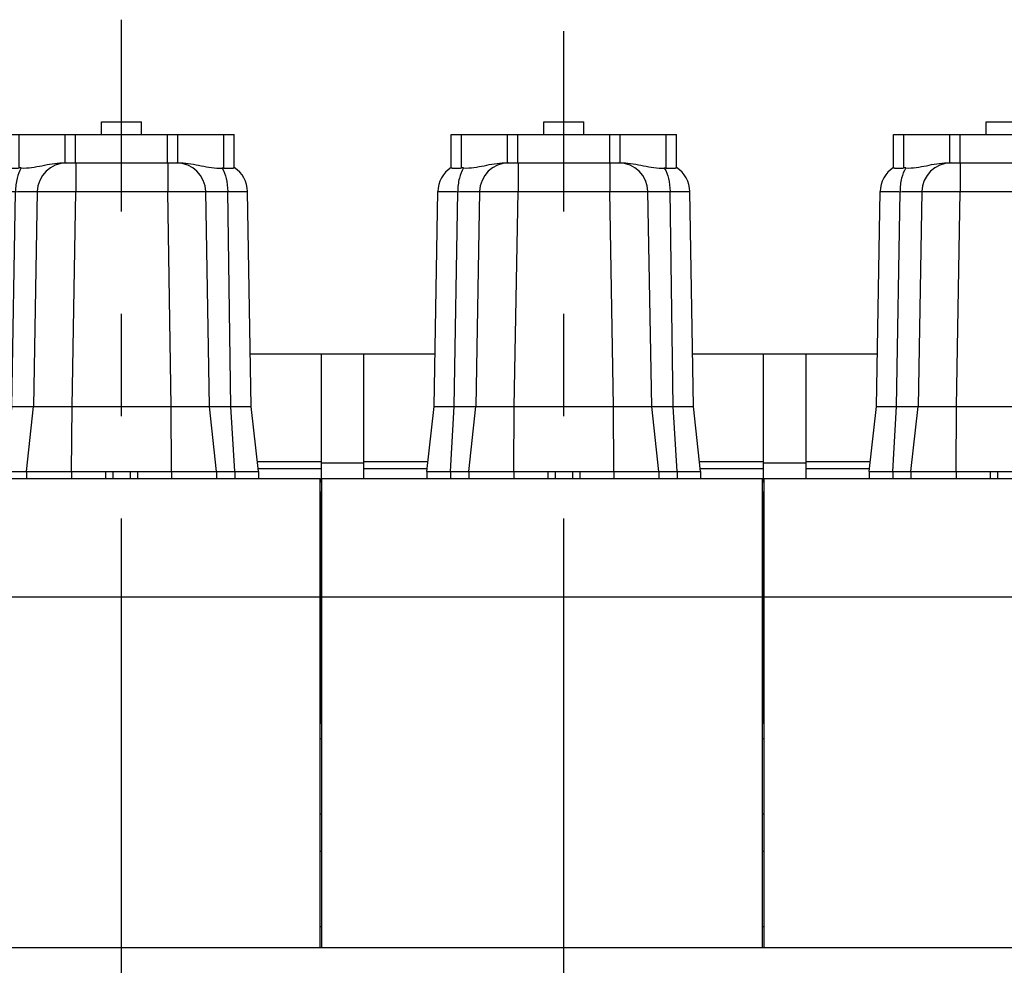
# Model space of a CAD drawing. Header units: millimetres. Extents: x 0 to 1189, y 0 to 841.
# Tile 13 of 172: x 340 to 387, y 297 to 342. Entities that reach past the tile are written whole.
import ezdxf

# ---------------------------------------------------------------- set-up
doc = ezdxf.new("R2010")
doc.units = ezdxf.units.MM
doc.header["$LTSCALE"] = 65.395
doc.linetypes.add('CENTER', pattern=[0.6, 0.375, -0.075, 0.075, -0.075])
for name, color, linetype in [('1907_210700_40_SIMPLE1_T2_X_PBL1577', 7, 'CONTINUOUS'), ('1907_210700_40_SIMPLE1_T2_X_PBL1627', 7, 'CONTINUOUS'), ('1907_210700_40_SIMPLE1_T2_X_PBL1682', 7, 'CONTINUOUS'), ('1907_210700_40_SIMPLE1_X_ABL1576', 7, 'CONTINUOUS'), ('1907_210700_40_SIMPLE1_X_ABL1626', 7, 'CONTINUOUS'), ('1907_210700_40_SIMPLE1_X_ABL1681', 7, 'CONTINUOUS'), ('1907_211000_02_SIMPLE1_T1_X_PBL1624', 7, 'CONTINUOUS'), ('1907_211000_02_SIMPLE1_T1_X_PBL1676', 7, 'CONTINUOUS'), ('1907_211000_02_SIMPLE1_X_ABL1623', 7, 'CONTINUOUS'), ('1907_211000_02_SIMPLE1_X_ABL1675', 7, 'CONTINUOUS'), ('1907_722100_95_ABL1659', 7, 'CONTINUOUS'), ('1907_722100_95_ABL1661', 7, 'CONTINUOUS'), ('1907_722100_95_P01_PBL1660', 7, 'CONTINUOUS'), ('1907_722100_95_P01_PBL1662', 7, 'CONTINUOUS'), ('1947_111100_12_SIMPLE1_T1_X_PBL1437', 7, 'CONTINUOUS'), ('1947_111100_12_SIMPLE1_X_ABL1436', 7, 'CONTINUOUS'), ('1947_111200_09_SIMPLE1_C_ABL1433', 7, 'CONTINUOUS'), ('1947_111200_09_SIMPLE1_T6_C_PBL1542', 7, 'CONTINUOUS'), ('1947_111200_09_SIMPLE1_T6_C_PBL1543', 7, 'CONTINUOUS'), ('1947_832000_08_SIMPLE1_T5_X_PBL1653', 7, 'CONTINUOUS'), ('1947_832000_08_SIMPLE1_T5_X_PBL1654', 7, 'CONTINUOUS'), ('1947_832000_08_SIMPLE1_X_ABL1652', 7, 'CONTINUOUS'), ('1947_864200_02_ABL1444', 7, 'CONTINUOUS'), ('32087_000000_TLKGS_MARKETING_ABL1364', 7, 'CONTINUOUS'), ('32087_030000_TLKGS_ABL1442', 7, 'CONTINUOUS'), ('32087_030000_TLKGS_V_ABL1365', 7, 'CONTINUOUS'), ('32087_100000_TLKGS_V_ABL1432', 7, 'CONTINUOUS'), ('32087_111000_01_SIMPLE1_X_ABL1435', 7, 'CONTINUOUS'), ('32087_171000_01_SIMPLE1_T2_X_PBL1575', 7, 'CONTINUOUS'), ('32087_171000_01_SIMPLE1_T2_X_PBL1625', 7, 'CONTINUOUS'), ('32087_171000_01_SIMPLE1_T2_X_PBL1680', 7, 'CONTINUOUS'), ('32087_171000_01_SIMPLE1_X_ABL1481', 7, 'CONTINUOUS'), ('32087_200000_TLKGS_V_ABL1483', 7, 'CONTINUOUS'), ('32087_700000_TLKGS_V_ABL1366', 7, 'CONTINUOUS'), ('32087_727000_01_SIMPLE1_T1_X_PBL1368', 7, 'CONTINUOUS'), ('32087_727000_01_SIMPLE1_X_ABL1367', 7, 'CONTINUOUS'), ('32087_800000_TLKGS_ABL1443', 7, 'CONTINUOUS'), ('32087_800000_TLKGS_V_ABL1584', 7, 'CONTINUOUS'), ('links_14_VBL1225', 7, 'CONTINUOUS')]:
    doc.layers.add(name, color=color, linetype=linetype)

# ---------------------------------------------------------------- blocks, each defined once
blk = doc.blocks.new('32087_727000_01_SIMPLE1_T1_X_PBL1368', base_point=(402.732, 331.862))
at = {"layer": '32087_727000_01_SIMPLE1_T1_X_PBL1368', "color": 7, "linetype": 'Continuous'}
for p, q in [((354.067, 325.795), (350.66, 325.795)), ((354.067, 319.675), (354.067, 325.795)), ((356.107, 325.795), (354.067, 325.795)), ((356.107, 319.835), (356.107, 325.795)), ((359.517, 325.795), (356.107, 325.795)), ((375.267, 325.795), (371.86, 325.795)), ((375.267, 319.675), (375.267, 325.795)), ((377.307, 325.795), (375.267, 325.795)), ((377.307, 319.835), (377.307, 325.795)), ((380.717, 325.795), (377.307, 325.795)), ((354.067, 320.635), (350.995, 320.635)), ((356.107, 320.568), (354.067, 320.568)), ((359.18, 320.635), (356.107, 320.635)), ((375.267, 320.635), (372.195, 320.635)), ((377.307, 320.568), (375.267, 320.568)), ((380.38, 320.635), (377.307, 320.635)), ((351.031, 320.315), (354.067, 320.315)), ((356.107, 320.315), (359.144, 320.315)), ((372.231, 320.315), (375.267, 320.315)), ((377.307, 320.315), (380.344, 320.315))]:
    blk.add_line(p, q, dxfattribs=at)
blk = doc.blocks.new('32087_727000_01_SIMPLE1_X_ABL1367', base_point=(402.732, 331.862))
at = {"layer": '32087_727000_01_SIMPLE1_T1_X_PBL1368'}
blk.add_blockref('32087_727000_01_SIMPLE1_T1_X_PBL1368', (402.732, 331.862), dxfattribs=at)
blk = doc.blocks.new('32087_700000_TLKGS_V_ABL1366', base_point=(402.732, 331.862))
at = {"layer": '32087_727000_01_SIMPLE1_X_ABL1367'}
blk.add_blockref('32087_727000_01_SIMPLE1_X_ABL1367', (402.732, 331.862), dxfattribs=at)
blk = doc.blocks.new('1947_111200_09_SIMPLE1_T6_C_PBL1542', base_point=(365.686, 279.65))
at = {"layer": '1947_111200_09_SIMPLE1_T6_C_PBL1542', "color": 2, "linetype": 'CENTER'}
blk.add_line((365.686, 254.155), (365.686, 341.265), dxfattribs=at)
blk = doc.blocks.new('1947_111200_09_SIMPLE1_T6_C_PBL1543', base_point=(344.487, 279.374))
at = {"layer": '1947_111200_09_SIMPLE1_T6_C_PBL1543', "color": 2, "linetype": 'CENTER'}
blk.add_line((344.487, 254.155), (344.487, 341.817), dxfattribs=at)
blk = doc.blocks.new('1947_111200_09_SIMPLE1_C_ABL1433', base_point=(377.207, 289.873))
at = {"layer": '1947_111200_09_SIMPLE1_T6_C_PBL1542'}
blk.add_blockref('1947_111200_09_SIMPLE1_T6_C_PBL1542', (365.686, 279.65), dxfattribs=at)
at = {"layer": '1947_111200_09_SIMPLE1_T6_C_PBL1543'}
blk.add_blockref('1947_111200_09_SIMPLE1_T6_C_PBL1543', (344.487, 279.374), dxfattribs=at)
blk = doc.blocks.new('1947_111100_12_SIMPLE1_T1_X_PBL1437', base_point=(378.247, 259.855))
at = {"layer": '1947_111100_12_SIMPLE1_T1_X_PBL1437', "color": 7, "linetype": 'Continuous'}
blk.add_line((277.607, 297.355), (456.407, 297.355), dxfattribs=at)
blk = doc.blocks.new('1947_111100_12_SIMPLE1_X_ABL1436', base_point=(378.247, 259.855))
at = {"layer": '1947_111100_12_SIMPLE1_T1_X_PBL1437'}
blk.add_blockref('1947_111100_12_SIMPLE1_T1_X_PBL1437', (378.247, 259.855), dxfattribs=at)
blk = doc.blocks.new('32087_111000_01_SIMPLE1_X_ABL1435', base_point=(378.247, 259.855))
at = {"layer": '1947_111100_12_SIMPLE1_X_ABL1436'}
blk.add_blockref('1947_111100_12_SIMPLE1_X_ABL1436', (378.247, 259.855), dxfattribs=at)
blk = doc.blocks.new('32087_171000_01_SIMPLE1_T2_X_PBL1575', base_point=(343.447, 308.595))
at = {"layer": '32087_171000_01_SIMPLE1_T2_X_PBL1575', "color": 7, "linetype": 'Continuous'}
for p, q in [((332.887, 297.355), (332.887, 319.835)), ((332.887, 319.835), (354.007, 319.835)), ((354.007, 297.355), (354.007, 319.835)), ((332.887, 314.154), (354.007, 314.154))]:
    blk.add_line(p, q, dxfattribs=at)
blk = doc.blocks.new('32087_171000_01_SIMPLE1_T2_X_PBL1625', base_point=(364.647, 308.595))
at = {"layer": '32087_171000_01_SIMPLE1_T2_X_PBL1625', "color": 7, "linetype": 'Continuous'}
for p, q in [((354.087, 297.355), (354.087, 319.835)), ((354.087, 319.835), (375.207, 319.835)), ((375.207, 297.355), (375.207, 319.835)), ((354.087, 314.154), (375.207, 314.154))]:
    blk.add_line(p, q, dxfattribs=at)
blk = doc.blocks.new('32087_171000_01_SIMPLE1_T2_X_PBL1680', base_point=(385.847, 308.595))
at = {"layer": '32087_171000_01_SIMPLE1_T2_X_PBL1680', "color": 7, "linetype": 'Continuous'}
for p, q in [((375.287, 297.355), (375.287, 319.835)), ((375.287, 319.835), (396.407, 319.835)), ((396.407, 297.355), (396.407, 319.835)), ((375.287, 314.154), (396.407, 314.154))]:
    blk.add_line(p, q, dxfattribs=at)
blk = doc.blocks.new('32087_171000_01_SIMPLE1_X_ABL1481', base_point=(378.487, 308.595))
at = {"layer": '32087_171000_01_SIMPLE1_T2_X_PBL1575'}
blk.add_blockref('32087_171000_01_SIMPLE1_T2_X_PBL1575', (343.447, 308.595), dxfattribs=at)
at = {"layer": '32087_171000_01_SIMPLE1_T2_X_PBL1625'}
blk.add_blockref('32087_171000_01_SIMPLE1_T2_X_PBL1625', (364.647, 308.595), dxfattribs=at)
at = {"layer": '32087_171000_01_SIMPLE1_T2_X_PBL1680'}
blk.add_blockref('32087_171000_01_SIMPLE1_T2_X_PBL1680', (385.847, 308.595), dxfattribs=at)
blk = doc.blocks.new('32087_100000_TLKGS_V_ABL1432', base_point=(378.747, 289.873))
at = {"layer": '1947_111200_09_SIMPLE1_C_ABL1433'}
blk.add_blockref('1947_111200_09_SIMPLE1_C_ABL1433', (377.207, 289.873), dxfattribs=at)
at = {"layer": '32087_111000_01_SIMPLE1_X_ABL1435'}
blk.add_blockref('32087_111000_01_SIMPLE1_X_ABL1435', (378.247, 259.855), dxfattribs=at)
at = {"layer": '32087_171000_01_SIMPLE1_X_ABL1481'}
blk.add_blockref('32087_171000_01_SIMPLE1_X_ABL1481', (378.487, 308.595), dxfattribs=at)
blk = doc.blocks.new('1907_210700_40_SIMPLE1_T2_X_PBL1577', base_point=(344.487, 328.375))
at = {"layer": '1907_210700_40_SIMPLE1_T2_X_PBL1577', "color": 7, "linetype": 'Continuous'}
for p, q in [((343.527, 336.315), (343.527, 336.915)), ((343.527, 336.915), (345.447, 336.915)), ((345.447, 336.315), (345.447, 336.915)), ((339.086, 334.725), (339.086, 336.315)), ((339.086, 336.315), (349.889, 336.315)), ((349.889, 334.727), (349.889, 336.315)), ((341.657, 334.955), (347.313, 334.955)), ((338.273, 323.278), (338.45, 333.579)), ((340.45, 333.579), (340.273, 323.278)), ((348.702, 323.278), (348.522, 333.579)), ((350.702, 323.278), (350.529, 333.578)), ((337.927, 320.165), (338.273, 323.278)), ((338.273, 323.278), (350.702, 323.278)), ((339.927, 320.165), (340.273, 323.278)), ((349.047, 320.165), (348.702, 323.278)), ((351.047, 320.165), (350.702, 323.278)), ((337.927, 320.165), (337.927, 319.835)), ((337.927, 320.165), (351.047, 320.165)), ((339.927, 320.165), (339.927, 319.835)), ((349.047, 320.165), (349.047, 319.835)), ((351.047, 320.165), (351.047, 319.835))]:
    blk.add_line(p, q, dxfattribs=at)
at = {"layer": '1907_210700_40_SIMPLE1_T2_X_PBL1577', "color": 9, "linetype": 'Continuous'}
for p, q in [((339.586, 334.711), (339.586, 336.315)), ((341.787, 334.955), (341.787, 336.315)), ((342.287, 334.955), (342.287, 336.315)), ((346.688, 334.955), (346.688, 336.315)), ((347.188, 334.955), (347.188, 336.315)), ((349.389, 334.703), (349.389, 336.315)), ((342.292, 334.955), (342.292, 333.58)), ((346.699, 334.955), (346.699, 333.58)), ((339.23, 323.278), (339.402, 333.576)), ((342.113, 323.278), (342.292, 333.58)), ((342.292, 333.58), (346.699, 333.58)), ((346.862, 323.278), (346.699, 333.58)), ((349.726, 323.278), (349.578, 333.58)), ((339.062, 320.165), (339.23, 323.278)), ((342.087, 320.165), (342.113, 323.278)), ((346.888, 320.165), (346.862, 323.278)), ((349.913, 320.165), (349.726, 323.278)), ((339.062, 320.165), (339.062, 319.835)), ((342.087, 320.165), (342.087, 319.835)), ((343.725, 320.165), (343.725, 319.835)), ((344.072, 320.165), (344.072, 319.835)), ((344.903, 320.165), (344.903, 319.835)), ((345.25, 320.165), (345.25, 319.835)), ((346.888, 320.165), (346.888, 319.835)), ((349.913, 320.165), (349.913, 319.835))]:
    blk.add_line(p, q, dxfattribs=at)
at = {"layer": '1907_210700_40_SIMPLE1_T2_X_PBL1577', "color": 7, "linetype": 'Continuous'}
for centre, radius, start, end in [((339.85, 333.555), 1.4, 123.0888, 179.0157), ((339.638, 333.445), 1.268, 87.9538, 92.3666), ((341.85, 333.555), 1.4, 90, 179.0171), ((347.122, 333.555), 1.4, 0.9983, 90), ((349.352, 333.461), 1.243, 88.2837, 92.2195), ((349.13, 333.555), 1.4, 0.9577, 57.1454)]:
    blk.add_arc(centre, radius, start, end, dxfattribs=at)
for points, knots in [([(339.086, 334.725), (339.086, 334.721), (339.101, 334.715), (339.124, 334.711), (339.167, 334.707), (339.253, 334.704), (339.395, 334.704), (339.517, 334.708), (339.586, 334.711)], [0, 0, 0, 0, 0.021989, 0.073859, 0.157732, 0.272737, 0.588445, 1, 1, 1, 1]), ([(339.683, 334.711), (339.849, 334.705), (340.182, 334.725), (340.832, 334.854), (341.326, 334.955), (341.657, 334.955)], [0, 0, 0, 0, 0.249569, 0.50016, 1, 1, 1, 1]), ([(347.313, 334.955), (347.648, 334.955), (348.145, 334.851), (348.8, 334.716), (349.137, 334.696), (349.304, 334.703)], [0, 0, 0, 0, 0.499832, 0.750463, 1, 1, 1, 1]), ([(349.389, 334.703), (349.458, 334.701), (349.58, 334.698), (349.722, 334.7), (349.808, 334.705), (349.851, 334.711), (349.875, 334.716), (349.889, 334.723), (349.889, 334.727)], [0, 0, 0, 0, 0.410589, 0.7256, 0.840451, 0.924384, 0.976675, 1, 1, 1, 1])]:
    blk.add_open_spline(points, degree=3, knots=knots, dxfattribs=at)
at = {"layer": '1907_210700_40_SIMPLE1_T2_X_PBL1577', "color": 9, "linetype": 'Continuous'}
for points, knots in [([(339.683, 334.711), (339.584, 334.564), (339.447, 334.185), (339.404, 333.792), (339.402, 333.576)], [0, 0, 0, 0, 0.452161, 1, 1, 1, 1]), ([(349.304, 334.703), (349.4, 334.555), (349.534, 334.181), (349.576, 333.792), (349.578, 333.58)], [0, 0, 0, 0, 0.453094, 1, 1, 1, 1]), ([(338.45, 333.579), (338.45, 333.58), (338.459, 333.578), (338.468, 333.581), (338.49, 333.579), (338.518, 333.58), (338.555, 333.58), (338.618, 333.58), (338.716, 333.58), (338.854, 333.579), (339.017, 333.579), (339.203, 333.577), (339.334, 333.577), (339.402, 333.576)], [0, 0, 0, 0, 0.004345, 0.017287, 0.038778, 0.068724, 0.106982, 0.153373, 0.26966, 0.415422, 0.587946, 0.784022, 1, 1, 1, 1]), ([(339.402, 333.576), (339.541, 333.578), (339.79, 333.58), (340.111, 333.584), (340.321, 333.58), (340.424, 333.585), (340.454, 333.58)], [0, 0, 0, 0, 0.397017, 0.708967, 0.914604, 1, 1, 1, 1]), ([(340.45, 333.579), (340.45, 333.582), (340.469, 333.58), (340.489, 333.585), (340.536, 333.585), (340.595, 333.587), (340.673, 333.588), (340.806, 333.589), (341.006, 333.59), (341.282, 333.589), (341.596, 333.588), (341.937, 333.584), (342.172, 333.582), (342.292, 333.58)], [0, 0, 0, 0, 0.005011, 0.019471, 0.043353, 0.076426, 0.118392, 0.168831, 0.293154, 0.444628, 0.617444, 0.804969, 1, 1, 1, 1]), ([(346.699, 333.58), (346.818, 333.581), (347.05, 333.584), (347.388, 333.587), (347.699, 333.589), (347.971, 333.589), (348.17, 333.589), (348.301, 333.587), (348.378, 333.587), (348.437, 333.585), (348.484, 333.585), (348.504, 333.58), (348.522, 333.582), (348.522, 333.579)], [0, 0, 0, 0, 0.195021, 0.382547, 0.555373, 0.706864, 0.831203, 0.881653, 0.923618, 0.956695, 0.98057, 0.995024, 1, 1, 1, 1]), ([(348.522, 333.579), (348.522, 333.581), (348.532, 333.579), (348.542, 333.582), (348.567, 333.582), (348.597, 333.583), (348.638, 333.583), (348.709, 333.584), (348.817, 333.584), (348.97, 333.584), (349.151, 333.583), (349.357, 333.582), (349.502, 333.581), (349.578, 333.58)], [0, 0, 0, 0, 0.004411, 0.017359, 0.038853, 0.068798, 0.107062, 0.153462, 0.269772, 0.41556, 0.588087, 0.784126, 1, 1, 1, 1]), ([(349.578, 333.58), (349.646, 333.58), (349.777, 333.581), (349.962, 333.581), (350.125, 333.581), (350.263, 333.581), (350.361, 333.581), (350.425, 333.58), (350.462, 333.58), (350.489, 333.579), (350.512, 333.58), (350.521, 333.577), (350.529, 333.58), (350.529, 333.578)], [0, 0, 0, 0, 0.215873, 0.411904, 0.584402, 0.730207, 0.846503, 0.892922, 0.931213, 0.961172, 0.982676, 0.995634, 1, 1, 1, 1])]:
    blk.add_open_spline(points, degree=3, knots=knots, dxfattribs=at)
blk = doc.blocks.new('1907_210700_40_SIMPLE1_X_ABL1576', base_point=(344.487, 328.375))
at = {"layer": '1907_210700_40_SIMPLE1_T2_X_PBL1577'}
blk.add_blockref('1907_210700_40_SIMPLE1_T2_X_PBL1577', (344.487, 328.375), dxfattribs=at)
blk = doc.blocks.new('1907_211000_02_SIMPLE1_T1_X_PBL1624', base_point=(354.047, 313.895))
at = {"layer": '1907_211000_02_SIMPLE1_T1_X_PBL1624', "color": 7, "linetype": 'Continuous'}
for p, q in [((354.007, 319.675), (354.087, 319.675)), ((354.007, 319.195), (354.063, 319.195)), ((354.087, 308.115), (354.007, 308.115))]:
    blk.add_line(p, q, dxfattribs=at)
at = {"layer": '1907_211000_02_SIMPLE1_T1_X_PBL1624', "color": 9, "linetype": 'Continuous'}
blk.add_line((354.063, 308.115), (354.063, 319.195), dxfattribs=at)
blk = doc.blocks.new('1907_211000_02_SIMPLE1_X_ABL1623', base_point=(354.047, 313.895))
at = {"layer": '1907_211000_02_SIMPLE1_T1_X_PBL1624'}
blk.add_blockref('1907_211000_02_SIMPLE1_T1_X_PBL1624', (354.047, 313.895), dxfattribs=at)
blk = doc.blocks.new('1907_210700_40_SIMPLE1_T2_X_PBL1627', base_point=(365.687, 328.375))
at = {"layer": '1907_210700_40_SIMPLE1_T2_X_PBL1627', "color": 7, "linetype": 'Continuous'}
for p, q in [((364.727, 336.315), (364.727, 336.915)), ((364.727, 336.915), (366.647, 336.915)), ((366.647, 336.315), (366.647, 336.915)), ((360.286, 334.725), (360.286, 336.315)), ((360.286, 336.315), (371.089, 336.315)), ((371.089, 334.727), (371.089, 336.315)), ((362.857, 334.955), (368.513, 334.955)), ((359.473, 323.278), (359.65, 333.579)), ((361.65, 333.579), (361.473, 323.278)), ((369.902, 323.278), (369.722, 333.579)), ((371.902, 323.278), (371.729, 333.578)), ((359.127, 320.165), (359.473, 323.278)), ((359.473, 323.278), (371.902, 323.278)), ((361.127, 320.165), (361.473, 323.278)), ((370.247, 320.165), (369.902, 323.278)), ((372.247, 320.165), (371.902, 323.278)), ((359.127, 320.165), (359.127, 319.835)), ((359.127, 320.165), (372.247, 320.165)), ((361.127, 320.165), (361.127, 319.835)), ((370.247, 320.165), (370.247, 319.835)), ((372.247, 320.165), (372.247, 319.835))]:
    blk.add_line(p, q, dxfattribs=at)
at = {"layer": '1907_210700_40_SIMPLE1_T2_X_PBL1627', "color": 9, "linetype": 'Continuous'}
for p, q in [((360.786, 334.711), (360.786, 336.315)), ((362.987, 334.955), (362.987, 336.315)), ((363.487, 334.955), (363.487, 336.315)), ((367.888, 334.955), (367.888, 336.315)), ((368.388, 334.955), (368.388, 336.315)), ((370.589, 334.703), (370.589, 336.315)), ((363.492, 334.955), (363.492, 333.58)), ((367.899, 334.955), (367.899, 333.58)), ((360.43, 323.278), (360.602, 333.576)), ((363.313, 323.278), (363.492, 333.58)), ((363.492, 333.58), (367.899, 333.58)), ((368.062, 323.278), (367.899, 333.58)), ((370.926, 323.278), (370.778, 333.58)), ((360.262, 320.165), (360.43, 323.278)), ((363.287, 320.165), (363.313, 323.278)), ((368.088, 320.165), (368.062, 323.278)), ((371.113, 320.165), (370.926, 323.278)), ((360.262, 320.165), (360.262, 319.835)), ((363.287, 320.165), (363.287, 319.835)), ((364.925, 320.165), (364.925, 319.835)), ((365.272, 320.165), (365.272, 319.835)), ((366.103, 320.165), (366.103, 319.835)), ((366.45, 320.165), (366.45, 319.835)), ((368.088, 320.165), (368.088, 319.835)), ((371.113, 320.165), (371.113, 319.835))]:
    blk.add_line(p, q, dxfattribs=at)
at = {"layer": '1907_210700_40_SIMPLE1_T2_X_PBL1627', "color": 7, "linetype": 'Continuous'}
for centre, radius, start, end in [((361.05, 333.555), 1.4, 123.0888, 179.0157), ((360.838, 333.445), 1.268, 87.9538, 92.3666), ((363.05, 333.555), 1.4, 90, 179.0171), ((368.322, 333.555), 1.4, 0.9983, 90), ((370.552, 333.461), 1.243, 88.2837, 92.2195), ((370.33, 333.555), 1.4, 0.9577, 57.1454)]:
    blk.add_arc(centre, radius, start, end, dxfattribs=at)
for points, knots in [([(360.286, 334.725), (360.286, 334.721), (360.301, 334.715), (360.324, 334.711), (360.367, 334.707), (360.453, 334.704), (360.595, 334.704), (360.717, 334.708), (360.786, 334.711)], [0, 0, 0, 0, 0.021989, 0.073859, 0.157732, 0.272737, 0.588445, 1, 1, 1, 1]), ([(360.883, 334.711), (361.049, 334.705), (361.382, 334.725), (362.032, 334.854), (362.526, 334.955), (362.857, 334.955)], [0, 0, 0, 0, 0.249569, 0.50016, 1, 1, 1, 1]), ([(368.513, 334.955), (368.848, 334.955), (369.345, 334.851), (370, 334.716), (370.337, 334.696), (370.504, 334.703)], [0, 0, 0, 0, 0.499832, 0.750463, 1, 1, 1, 1]), ([(370.589, 334.703), (370.658, 334.701), (370.78, 334.698), (370.922, 334.7), (371.008, 334.705), (371.051, 334.711), (371.075, 334.716), (371.089, 334.723), (371.089, 334.727)], [0, 0, 0, 0, 0.410589, 0.7256, 0.840451, 0.924384, 0.976675, 1, 1, 1, 1])]:
    blk.add_open_spline(points, degree=3, knots=knots, dxfattribs=at)
at = {"layer": '1907_210700_40_SIMPLE1_T2_X_PBL1627', "color": 9, "linetype": 'Continuous'}
for points, knots in [([(360.883, 334.711), (360.784, 334.564), (360.647, 334.185), (360.604, 333.792), (360.602, 333.576)], [0, 0, 0, 0, 0.452161, 1, 1, 1, 1]), ([(370.504, 334.703), (370.6, 334.555), (370.734, 334.181), (370.776, 333.792), (370.778, 333.58)], [0, 0, 0, 0, 0.453094, 1, 1, 1, 1]), ([(359.65, 333.579), (359.65, 333.58), (359.659, 333.578), (359.668, 333.581), (359.69, 333.579), (359.718, 333.58), (359.755, 333.58), (359.818, 333.58), (359.916, 333.58), (360.054, 333.579), (360.217, 333.579), (360.403, 333.577), (360.534, 333.577), (360.602, 333.576)], [0, 0, 0, 0, 0.004345, 0.017287, 0.038778, 0.068724, 0.106982, 0.153373, 0.26966, 0.415422, 0.587946, 0.784022, 1, 1, 1, 1]), ([(360.602, 333.576), (360.741, 333.578), (360.99, 333.58), (361.311, 333.584), (361.521, 333.58), (361.624, 333.585), (361.654, 333.58)], [0, 0, 0, 0, 0.397017, 0.708967, 0.914604, 1, 1, 1, 1]), ([(361.65, 333.579), (361.65, 333.582), (361.669, 333.58), (361.689, 333.585), (361.736, 333.585), (361.795, 333.587), (361.873, 333.588), (362.006, 333.589), (362.206, 333.59), (362.482, 333.589), (362.796, 333.588), (363.137, 333.584), (363.372, 333.582), (363.492, 333.58)], [0, 0, 0, 0, 0.005011, 0.019471, 0.043353, 0.076426, 0.118392, 0.168831, 0.293154, 0.444628, 0.617444, 0.804969, 1, 1, 1, 1]), ([(367.899, 333.58), (368.018, 333.581), (368.25, 333.584), (368.588, 333.587), (368.899, 333.589), (369.171, 333.589), (369.37, 333.589), (369.501, 333.587), (369.578, 333.587), (369.637, 333.585), (369.684, 333.585), (369.704, 333.58), (369.722, 333.582), (369.722, 333.579)], [0, 0, 0, 0, 0.195021, 0.382547, 0.555373, 0.706864, 0.831203, 0.881653, 0.923618, 0.956695, 0.98057, 0.995024, 1, 1, 1, 1]), ([(369.722, 333.579), (369.722, 333.581), (369.732, 333.579), (369.742, 333.582), (369.767, 333.582), (369.797, 333.583), (369.838, 333.583), (369.909, 333.584), (370.017, 333.584), (370.17, 333.584), (370.351, 333.583), (370.557, 333.582), (370.702, 333.581), (370.778, 333.58)], [0, 0, 0, 0, 0.004411, 0.017359, 0.038853, 0.068798, 0.107062, 0.153462, 0.269772, 0.41556, 0.588087, 0.784126, 1, 1, 1, 1]), ([(370.778, 333.58), (370.846, 333.58), (370.977, 333.581), (371.162, 333.581), (371.325, 333.581), (371.463, 333.581), (371.561, 333.581), (371.625, 333.58), (371.662, 333.58), (371.689, 333.579), (371.712, 333.58), (371.721, 333.577), (371.729, 333.58), (371.729, 333.578)], [0, 0, 0, 0, 0.215873, 0.411904, 0.584402, 0.730207, 0.846503, 0.892922, 0.931213, 0.961172, 0.982676, 0.995634, 1, 1, 1, 1])]:
    blk.add_open_spline(points, degree=3, knots=knots, dxfattribs=at)
blk = doc.blocks.new('1907_210700_40_SIMPLE1_X_ABL1626', base_point=(365.687, 328.375))
at = {"layer": '1907_210700_40_SIMPLE1_T2_X_PBL1627'}
blk.add_blockref('1907_210700_40_SIMPLE1_T2_X_PBL1627', (365.687, 328.375), dxfattribs=at)
blk = doc.blocks.new('1907_211000_02_SIMPLE1_T1_X_PBL1676', base_point=(375.247, 313.895))
at = {"layer": '1907_211000_02_SIMPLE1_T1_X_PBL1676', "color": 7, "linetype": 'Continuous'}
for p, q in [((375.207, 319.675), (375.287, 319.675)), ((375.207, 319.195), (375.263, 319.195)), ((375.287, 308.115), (375.207, 308.115))]:
    blk.add_line(p, q, dxfattribs=at)
at = {"layer": '1907_211000_02_SIMPLE1_T1_X_PBL1676', "color": 9, "linetype": 'Continuous'}
blk.add_line((375.263, 308.115), (375.263, 319.195), dxfattribs=at)
blk = doc.blocks.new('1907_211000_02_SIMPLE1_X_ABL1675', base_point=(375.247, 313.895))
at = {"layer": '1907_211000_02_SIMPLE1_T1_X_PBL1676'}
blk.add_blockref('1907_211000_02_SIMPLE1_T1_X_PBL1676', (375.247, 313.895), dxfattribs=at)
blk = doc.blocks.new('1907_210700_40_SIMPLE1_T2_X_PBL1682', base_point=(386.887, 328.375))
at = {"layer": '1907_210700_40_SIMPLE1_T2_X_PBL1682', "color": 7, "linetype": 'Continuous'}
for p, q in [((385.927, 336.315), (385.927, 336.915)), ((385.927, 336.915), (387.847, 336.915)), ((387.847, 336.315), (387.847, 336.915)), ((381.486, 334.725), (381.486, 336.315)), ((381.486, 336.315), (392.289, 336.315)), ((392.289, 334.727), (392.289, 336.315)), ((384.057, 334.955), (389.713, 334.955)), ((380.673, 323.278), (380.85, 333.579)), ((382.85, 333.579), (382.673, 323.278)), ((391.102, 323.278), (390.922, 333.579)), ((393.102, 323.278), (392.929, 333.578)), ((380.327, 320.165), (380.673, 323.278)), ((380.673, 323.278), (393.102, 323.278)), ((382.327, 320.165), (382.673, 323.278)), ((391.447, 320.165), (391.102, 323.278)), ((393.447, 320.165), (393.102, 323.278)), ((380.327, 320.165), (380.327, 319.835)), ((380.327, 320.165), (393.447, 320.165)), ((382.327, 320.165), (382.327, 319.835)), ((391.447, 320.165), (391.447, 319.835)), ((393.447, 320.165), (393.447, 319.835))]:
    blk.add_line(p, q, dxfattribs=at)
at = {"layer": '1907_210700_40_SIMPLE1_T2_X_PBL1682', "color": 9, "linetype": 'Continuous'}
for p, q in [((381.986, 334.711), (381.986, 336.315)), ((384.187, 334.955), (384.187, 336.315)), ((384.687, 334.955), (384.687, 336.315)), ((389.088, 334.955), (389.088, 336.315)), ((389.588, 334.955), (389.588, 336.315)), ((391.789, 334.703), (391.789, 336.315)), ((384.692, 334.955), (384.692, 333.58)), ((389.099, 334.955), (389.099, 333.58)), ((381.63, 323.278), (381.802, 333.576)), ((384.513, 323.278), (384.692, 333.58)), ((384.692, 333.58), (389.099, 333.58)), ((389.262, 323.278), (389.099, 333.58)), ((392.126, 323.278), (391.978, 333.58)), ((381.462, 320.165), (381.63, 323.278)), ((384.487, 320.165), (384.513, 323.278)), ((389.288, 320.165), (389.262, 323.278)), ((392.313, 320.165), (392.126, 323.278)), ((381.462, 320.165), (381.462, 319.835)), ((384.487, 320.165), (384.487, 319.835)), ((386.125, 320.165), (386.125, 319.835)), ((386.472, 320.165), (386.472, 319.835)), ((387.303, 320.165), (387.303, 319.835)), ((387.65, 320.165), (387.65, 319.835)), ((389.288, 320.165), (389.288, 319.835)), ((392.313, 320.165), (392.313, 319.835))]:
    blk.add_line(p, q, dxfattribs=at)
at = {"layer": '1907_210700_40_SIMPLE1_T2_X_PBL1682', "color": 7, "linetype": 'Continuous'}
for centre, radius, start, end in [((382.25, 333.555), 1.4, 123.0888, 179.0157), ((382.038, 333.445), 1.268, 87.9538, 92.3666), ((384.25, 333.555), 1.4, 90, 179.0171), ((389.522, 333.555), 1.4, 0.9983, 90), ((391.752, 333.461), 1.243, 88.2837, 92.2195), ((391.53, 333.555), 1.4, 0.9577, 57.1454)]:
    blk.add_arc(centre, radius, start, end, dxfattribs=at)
for points, knots in [([(381.486, 334.725), (381.486, 334.721), (381.501, 334.715), (381.524, 334.711), (381.567, 334.707), (381.653, 334.704), (381.795, 334.704), (381.917, 334.708), (381.986, 334.711)], [0, 0, 0, 0, 0.021989, 0.073859, 0.157732, 0.272737, 0.588445, 1, 1, 1, 1]), ([(382.083, 334.711), (382.249, 334.705), (382.582, 334.725), (383.232, 334.854), (383.726, 334.955), (384.057, 334.955)], [0, 0, 0, 0, 0.249569, 0.50016, 1, 1, 1, 1]), ([(389.713, 334.955), (390.048, 334.955), (390.545, 334.851), (391.2, 334.716), (391.537, 334.696), (391.704, 334.703)], [0, 0, 0, 0, 0.499832, 0.750463, 1, 1, 1, 1]), ([(391.789, 334.703), (391.858, 334.701), (391.98, 334.698), (392.122, 334.7), (392.208, 334.705), (392.251, 334.711), (392.275, 334.716), (392.289, 334.723), (392.289, 334.727)], [0, 0, 0, 0, 0.410589, 0.7256, 0.840451, 0.924384, 0.976675, 1, 1, 1, 1])]:
    blk.add_open_spline(points, degree=3, knots=knots, dxfattribs=at)
at = {"layer": '1907_210700_40_SIMPLE1_T2_X_PBL1682', "color": 9, "linetype": 'Continuous'}
for points, knots in [([(382.083, 334.711), (381.984, 334.564), (381.847, 334.185), (381.804, 333.792), (381.802, 333.576)], [0, 0, 0, 0, 0.452161, 1, 1, 1, 1]), ([(391.704, 334.703), (391.8, 334.555), (391.934, 334.181), (391.976, 333.792), (391.978, 333.58)], [0, 0, 0, 0, 0.453094, 1, 1, 1, 1]), ([(380.85, 333.579), (380.85, 333.58), (380.859, 333.578), (380.868, 333.581), (380.89, 333.579), (380.918, 333.58), (380.955, 333.58), (381.018, 333.58), (381.116, 333.58), (381.254, 333.579), (381.417, 333.579), (381.603, 333.577), (381.734, 333.577), (381.802, 333.576)], [0, 0, 0, 0, 0.004345, 0.017287, 0.038778, 0.068724, 0.106982, 0.153373, 0.26966, 0.415422, 0.587946, 0.784022, 1, 1, 1, 1]), ([(381.802, 333.576), (381.941, 333.578), (382.19, 333.58), (382.511, 333.584), (382.721, 333.58), (382.824, 333.585), (382.854, 333.58)], [0, 0, 0, 0, 0.397017, 0.708967, 0.914604, 1, 1, 1, 1]), ([(382.85, 333.579), (382.85, 333.582), (382.869, 333.58), (382.889, 333.585), (382.936, 333.585), (382.995, 333.587), (383.073, 333.588), (383.206, 333.589), (383.406, 333.59), (383.682, 333.589), (383.996, 333.588), (384.337, 333.584), (384.572, 333.582), (384.692, 333.58)], [0, 0, 0, 0, 0.005011, 0.019471, 0.043353, 0.076426, 0.118392, 0.168831, 0.293154, 0.444628, 0.617444, 0.804969, 1, 1, 1, 1]), ([(389.099, 333.58), (389.218, 333.581), (389.45, 333.584), (389.788, 333.587), (390.099, 333.589), (390.371, 333.589), (390.57, 333.589), (390.701, 333.587), (390.778, 333.587), (390.837, 333.585), (390.884, 333.585), (390.904, 333.58), (390.922, 333.582), (390.922, 333.579)], [0, 0, 0, 0, 0.195021, 0.382547, 0.555373, 0.706864, 0.831203, 0.881653, 0.923618, 0.956695, 0.98057, 0.995024, 1, 1, 1, 1]), ([(390.922, 333.579), (390.922, 333.581), (390.932, 333.579), (390.942, 333.582), (390.967, 333.582), (390.997, 333.583), (391.038, 333.583), (391.109, 333.584), (391.217, 333.584), (391.37, 333.584), (391.551, 333.583), (391.757, 333.582), (391.902, 333.581), (391.978, 333.58)], [0, 0, 0, 0, 0.004411, 0.017359, 0.038853, 0.068798, 0.107062, 0.153462, 0.269772, 0.41556, 0.588087, 0.784126, 1, 1, 1, 1]), ([(391.978, 333.58), (392.046, 333.58), (392.177, 333.581), (392.362, 333.581), (392.525, 333.581), (392.663, 333.581), (392.761, 333.581), (392.825, 333.58), (392.862, 333.58), (392.889, 333.579), (392.912, 333.58), (392.921, 333.577), (392.929, 333.58), (392.929, 333.578)], [0, 0, 0, 0, 0.215873, 0.411904, 0.584402, 0.730207, 0.846503, 0.892922, 0.931213, 0.961172, 0.982676, 0.995634, 1, 1, 1, 1])]:
    blk.add_open_spline(points, degree=3, knots=knots, dxfattribs=at)
blk = doc.blocks.new('1907_210700_40_SIMPLE1_X_ABL1681', base_point=(386.887, 328.375))
at = {"layer": '1907_210700_40_SIMPLE1_T2_X_PBL1682'}
blk.add_blockref('1907_210700_40_SIMPLE1_T2_X_PBL1682', (386.887, 328.375), dxfattribs=at)
blk = doc.blocks.new('32087_200000_TLKGS_V_ABL1483', base_point=(376.095, 322.515))
at = {"layer": '1907_210700_40_SIMPLE1_X_ABL1576'}
blk.add_blockref('1907_210700_40_SIMPLE1_X_ABL1576', (344.487, 328.375), dxfattribs=at)
at = {"layer": '1907_210700_40_SIMPLE1_X_ABL1626'}
blk.add_blockref('1907_210700_40_SIMPLE1_X_ABL1626', (365.687, 328.375), dxfattribs=at)
at = {"layer": '1907_210700_40_SIMPLE1_X_ABL1681'}
blk.add_blockref('1907_210700_40_SIMPLE1_X_ABL1681', (386.887, 328.375), dxfattribs=at)
at = {"layer": '1907_211000_02_SIMPLE1_X_ABL1623'}
blk.add_blockref('1907_211000_02_SIMPLE1_X_ABL1623', (354.047, 313.895), dxfattribs=at)
at = {"layer": '1907_211000_02_SIMPLE1_X_ABL1675'}
blk.add_blockref('1907_211000_02_SIMPLE1_X_ABL1675', (375.247, 313.895), dxfattribs=at)
blk = doc.blocks.new('1947_832000_08_SIMPLE1_T5_X_PBL1653', base_point=(375.247, 300.155))
at = {"layer": '1947_832000_08_SIMPLE1_T5_X_PBL1653', "color": 7, "linetype": 'Continuous'}
for p, q in [((311.687, 301.955), (311.607, 301.955)), ((332.887, 301.955), (332.807, 301.955)), ((354.087, 301.955), (354.007, 301.955)), ((375.287, 301.955), (375.207, 301.955)), ((396.487, 301.955), (396.407, 301.955)), ((417.687, 301.955), (417.607, 301.955)), ((438.887, 301.955), (438.807, 301.955)), ((311.687, 298.355), (311.607, 298.355)), ((332.887, 298.355), (332.807, 298.355)), ((354.087, 298.355), (354.007, 298.355)), ((375.287, 298.355), (375.207, 298.355)), ((396.487, 298.355), (396.407, 298.355)), ((417.687, 298.355), (417.607, 298.355)), ((438.887, 298.355), (438.807, 298.355))]:
    blk.add_line(p, q, dxfattribs=at)
blk = doc.blocks.new('1947_832000_08_SIMPLE1_T5_X_PBL1654', base_point=(375.247, 305.555))
at = {"layer": '1947_832000_08_SIMPLE1_T5_X_PBL1654', "color": 7, "linetype": 'Continuous'}
for p, q in [((311.687, 307.355), (311.607, 307.355)), ((332.887, 307.355), (332.807, 307.355)), ((354.087, 307.355), (354.007, 307.355)), ((375.287, 307.355), (375.207, 307.355)), ((396.487, 307.355), (396.407, 307.355)), ((417.687, 307.355), (417.607, 307.355)), ((438.887, 307.355), (438.807, 307.355)), ((311.687, 303.755), (311.607, 303.755)), ((332.887, 303.755), (332.807, 303.755)), ((354.087, 303.755), (354.007, 303.755)), ((375.287, 303.755), (375.207, 303.755)), ((396.487, 303.755), (396.407, 303.755)), ((417.687, 303.755), (417.607, 303.755)), ((438.887, 303.755), (438.807, 303.755))]:
    blk.add_line(p, q, dxfattribs=at)
blk = doc.blocks.new('1947_832000_08_SIMPLE1_X_ABL1652', base_point=(375.247, 302.855))
at = {"layer": '1947_832000_08_SIMPLE1_T5_X_PBL1653'}
blk.add_blockref('1947_832000_08_SIMPLE1_T5_X_PBL1653', (375.247, 300.155), dxfattribs=at)
at = {"layer": '1947_832000_08_SIMPLE1_T5_X_PBL1654'}
blk.add_blockref('1947_832000_08_SIMPLE1_T5_X_PBL1654', (375.247, 305.555), dxfattribs=at)
blk = doc.blocks.new('32087_800000_TLKGS_V_ABL1584', base_point=(408.287, 285.797))
at = {"layer": '1947_832000_08_SIMPLE1_X_ABL1652'}
blk.add_blockref('1947_832000_08_SIMPLE1_X_ABL1652', (375.247, 302.855), dxfattribs=at)
blk = doc.blocks.new('32087_030000_TLKGS_V_ABL1365', base_point=(402.732, 289.873))
at = {"layer": '32087_100000_TLKGS_V_ABL1432'}
blk.add_blockref('32087_100000_TLKGS_V_ABL1432', (378.747, 289.873), dxfattribs=at)
at = {"layer": '32087_200000_TLKGS_V_ABL1483'}
blk.add_blockref('32087_200000_TLKGS_V_ABL1483', (376.095, 322.515), dxfattribs=at)
at = {"layer": '32087_700000_TLKGS_V_ABL1366'}
blk.add_blockref('32087_700000_TLKGS_V_ABL1366', (402.732, 331.862), dxfattribs=at)
at = {"layer": '32087_800000_TLKGS_V_ABL1584'}
blk.add_blockref('32087_800000_TLKGS_V_ABL1584', (408.287, 285.797), dxfattribs=at)
blk = doc.blocks.new('1907_722100_95_P01_PBL1660', base_point=(354.047, 308.112))
at = {"layer": '1907_722100_95_P01_PBL1660', "color": 7, "linetype": 'Continuous'}
blk.add_line((354.007, 308.112), (354.087, 308.112), dxfattribs=at)
blk = doc.blocks.new('1907_722100_95_ABL1659', base_point=(354.047, 308.112))
at = {"layer": '1907_722100_95_P01_PBL1660'}
blk.add_blockref('1907_722100_95_P01_PBL1660', (354.047, 308.112), dxfattribs=at)
blk = doc.blocks.new('1907_722100_95_P01_PBL1662', base_point=(375.247, 308.112))
at = {"layer": '1907_722100_95_P01_PBL1662', "color": 7, "linetype": 'Continuous'}
blk.add_line((375.207, 308.112), (375.287, 308.112), dxfattribs=at)
blk = doc.blocks.new('1907_722100_95_ABL1661', base_point=(375.247, 308.112))
at = {"layer": '1907_722100_95_P01_PBL1662'}
blk.add_blockref('1907_722100_95_P01_PBL1662', (375.247, 308.112), dxfattribs=at)
blk = doc.blocks.new('1947_864200_02_ABL1444', base_point=(363.277, 308.065))
at = {"layer": '1907_722100_95_ABL1659'}
blk.add_blockref('1907_722100_95_ABL1659', (354.047, 308.112), dxfattribs=at)
at = {"layer": '1907_722100_95_ABL1661'}
blk.add_blockref('1907_722100_95_ABL1661', (375.247, 308.112), dxfattribs=at)
blk = doc.blocks.new('32087_800000_TLKGS_ABL1443', base_point=(363.277, 308.065))
at = {"layer": '1947_864200_02_ABL1444'}
blk.add_blockref('1947_864200_02_ABL1444', (363.277, 308.065), dxfattribs=at)
blk = doc.blocks.new('32087_030000_TLKGS_ABL1442', base_point=(363.277, 308.065))
at = {"layer": '32087_800000_TLKGS_ABL1443'}
blk.add_blockref('32087_800000_TLKGS_ABL1443', (363.277, 308.065), dxfattribs=at)
blk = doc.blocks.new('32087_000000_TLKGS_MARKETING_ABL1364', base_point=(404.158, 289.873))
at = {"layer": '32087_030000_TLKGS_ABL1442'}
blk.add_blockref('32087_030000_TLKGS_ABL1442', (363.277, 308.065), dxfattribs=at)
at = {"layer": '32087_030000_TLKGS_V_ABL1365'}
blk.add_blockref('32087_030000_TLKGS_V_ABL1365', (402.732, 289.873), dxfattribs=at)
blk = doc.blocks.new('LINKS_14_VBL1225', base_point=(329.412, 278.023))
at = {"layer": '32087_000000_TLKGS_MARKETING_ABL1364'}
blk.add_blockref('32087_000000_TLKGS_MARKETING_ABL1364', (404.158, 289.873), dxfattribs=at)

msp = doc.modelspace()

# ---------------------------------------------------------------- block references
at = {"layer": 'links_14_VBL1225'}
msp.add_blockref('LINKS_14_VBL1225', (329.41241, 278.02333), dxfattribs=at)

doc.saveas('drawing.dxf')
